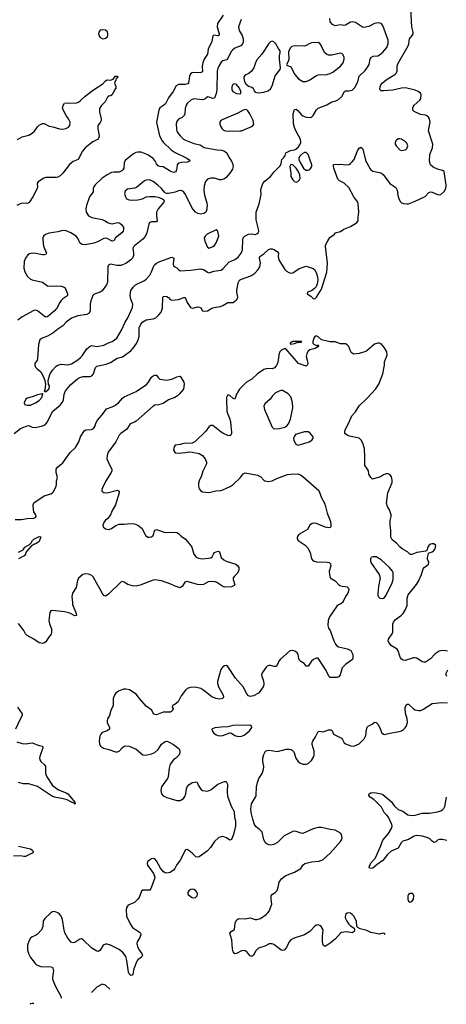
# Model space of a CAD drawing. Header units: inches. Extents: x 2057696 to 2160536, y 827480 to 1016834.
# Tile 4 of 256: x 2075923 to 2080935, y 845274 to 856856. Entities that reach past the tile are written whole.
import ezdxf

# ---------------------------------------------------------------- set-up
doc = ezdxf.new("R2010")
doc.units = ezdxf.units.IN
doc.header["$MEASUREMENT"] = 0
for name, color, linetype in [('C0874', 7, 'Continuous'), ('C0875', 7, 'Continuous'), ('C0884', 7, 'Continuous'), ('C0885', 7, 'Continuous')]:
    doc.layers.add(name, color=color, linetype=linetype)

msp = doc.modelspace()

# ---------------------------------------------------------------- linework, layer by layer
at = {"layer": 'C0874', "color": 5}
for points, elevation in [([(2076542, 850000), (2076544, 849976), (2076588, 849870), (2076590, 849849), (2076570, 849842), (2076510, 849874), (2076450, 849892), (2076310, 849907), (2076290, 849901), (2076278, 849882), (2076266, 849790), (2076273, 849750), (2076296, 849690), (2076298, 849650), (2076291, 849629), (2076260, 849590), (2076230, 849539), (2076214, 849526), (2076190, 849516), (2076150, 849526), (2076090, 849570), (2076012, 849612), (2075992, 849632), (2075971, 849670), (2075910, 849752)], 280), ([(2079714, 850000), (2079696, 849984), (2079670, 849973), (2079650, 849956), (2079563, 849830), (2079547, 849790), (2079543, 849730), (2079550, 849698), (2079569, 849669), (2079614, 849550), (2079634, 849510), (2079650, 849490), (2079670, 849478), (2079774, 849454), (2079814, 849434), (2079836, 849390), (2079837, 849350), (2079831, 849330), (2079750, 849269), (2079713, 849230), (2079688, 849150), (2079674, 849126), (2079650, 849117), (2079570, 849119), (2079550, 849141), (2079522, 849202), (2079430, 849344), (2079410, 849346), (2079376, 849330), (2079350, 849309), (2079311, 849250), (2079290, 849253), (2079264, 849284), (2079226, 849306), (2079210, 849321), (2079202, 849342), (2079193, 849390), (2079182, 849410), (2079163, 849423), (2079130, 849434), (2079095, 849430), (2078982, 849330), (2078967, 849310), (2078950, 849269), (2078934, 849246), (2078914, 849246), (2078870, 849258), (2078850, 849258), (2078830, 849252), (2078819, 849241), (2078770, 849173), (2078764, 849150), (2078766, 849130), (2078785, 849090), (2078792, 849050), (2078790, 849030), (2078782, 849010), (2078746, 848954), (2078727, 848933), (2078670, 848903), (2078630, 848893), (2078610, 848902), (2078590, 848924), (2078549, 849010), (2078459, 849110), (2078370, 849247), (2078350, 849261), (2078330, 849257), (2078310, 849244), (2078287, 849213), (2078247, 849070), (2078247, 849050), (2078260, 849010), (2078312, 848910), (2078316, 848890), (2078311, 848870), (2078275, 848865), (2078229, 848870), (2078182, 848890), (2078086, 848966), (2078050, 848988), (2077990, 849004), (2077930, 849002), (2077892, 848988), (2077870, 848970), (2077818, 848902), (2077784, 848830), (2077750, 848804), (2077718, 848790), (2077715, 848770), (2077724, 848750), (2077718, 848730), (2077710, 848721), (2077690, 848709), (2077610, 848709), (2077530, 848678), (2077510, 848681), (2077495, 848690), (2077475, 848735), (2077410, 848782), (2077330, 848870), (2077290, 848922), (2077212, 848972), (2077170, 848982), (2077141, 848979), (2077084, 848956), (2077050, 848930), (2077037, 848910), (2077022, 848870), (2077020, 848790), (2076994, 848730), (2076978, 848670), (2076955, 848630), (2076949, 848610), (2076952, 848590), (2076977, 848530), (2076977, 848510), (2076951, 848490), (2076893, 848470), (2076876, 848450), (2076866, 848426), (2076857, 848370), (2076859, 848339), (2076871, 848310), (2076907, 848287), (2076970, 848272), (2077050, 848242), (2077070, 848242), (2077090, 848253), (2077130, 848296), (2077150, 848310), (2077170, 848314), (2077210, 848310), (2077290, 848276), (2077370, 848210), (2077404, 848204), (2077470, 848219), (2077510, 848236), (2077548, 848270), (2077590, 848334), (2077630, 848367), (2077650, 848369), (2077670, 848362), (2077730, 848330), (2077797, 848277), (2077806, 848250), (2077806, 848230), (2077796, 848210), (2077756, 848170), (2077729, 848150), (2077690, 848099), (2077678, 848050), (2077667, 847950), (2077659, 847930), (2077589, 847830), (2077582, 847790), (2077590, 847748), (2077610, 847726), (2077650, 847706), (2077770, 847670), (2077810, 847670), (2077846, 847694), (2077863, 847717), (2077874, 847750), (2077883, 847810), (2077890, 847830), (2077910, 847856), (2077950, 847881), (2077991, 847891), (2078007, 847887), (2078021, 847850), (2078050, 847804), (2078070, 847790), (2078130, 847782), (2078170, 847796), (2078250, 847862), (2078270, 847873), (2078330, 847893), (2078350, 847893), (2078363, 847863), (2078359, 847770), (2078364, 847724), (2078406, 847606), (2078443, 847543), (2078448, 847470), (2078459, 847430), (2078458, 847370), (2078435, 847270), (2078410, 847213), (2078390, 847205), (2078353, 847233), (2078310, 847246), (2078290, 847245), (2078264, 847236), (2078213, 847190), (2078163, 847117), (2078130, 847079), (2078030, 847010), (2078010, 847003), (2077994, 847010), (2077951, 847051), (2077910, 847083), (2077890, 847093), (2077870, 847089), (2077810, 846969), (2077766, 846910), (2077746, 846870), (2077728, 846850), (2077690, 846824), (2077650, 846815), (2077630, 846821), (2077613, 846833), (2077577, 846877), (2077530, 846963), (2077510, 846983), (2077490, 846989), (2077470, 846983), (2077446, 846970), (2077424, 846950), (2077421, 846930), (2077424, 846910), (2077493, 846813), (2077509, 846770), (2077507, 846750), (2077464, 846636), (2077450, 846618), (2077444, 846616), (2077370, 846617), (2077355, 846605), (2077326, 846530), (2077312, 846510), (2077270, 846473), (2077199, 846441), (2077182, 846418), (2077175, 846390), (2077177, 846310), (2077222, 846222), (2077250, 846179), (2077330, 846122), (2077341, 846110), (2077347, 846090), (2077330, 846050), (2077303, 846010), (2077299, 845990), (2077307, 845950), (2077330, 845908), (2077359, 845870), (2077364, 845850), (2077353, 845830), (2077310, 845797), (2077300, 845780), (2077264, 845690), (2077253, 845627), (2077245, 845615), (2077230, 845612), (2077210, 845634), (2077203, 845650), (2077183, 845790), (2077170, 845835), (2077139, 845879), (2077090, 845920), (2076990, 845969), (2076950, 845980), (2076930, 845981), (2076903, 845970), (2076870, 845910), (2076850, 845893), (2076830, 845897), (2076770, 845934), (2076670, 846033), (2076650, 846044), (2076630, 846041), (2076570, 846000), (2076550, 845996), (2076530, 846002), (2076488, 846050), (2076454, 846114), (2076445, 846145), (2076426, 846270), (2076411, 846310), (2076390, 846336), (2076370, 846351), (2076350, 846359), (2076330, 846364), (2076310, 846361), (2076290, 846350), (2076217, 846283), (2076198, 846250), (2076193, 846190), (2076179, 846150), (2076130, 846100), (2076110, 846085), (2076070, 846068), (2076050, 846050), (2076035, 846025), (2076016, 845970), (2076014, 845910), (2076030, 845863), (2076050, 845824), (2076107, 845750), (2076120, 845740), (2076170, 845718), (2076290, 845716), (2076310, 845710), (2076320, 845670), (2076308, 845590), (2076310, 845570), (2076339, 845490), (2076408, 845370), (2076410, 845350), (2076410, 845345)], 320), ([(2075898, 848770), (2075952, 848690), (2075953, 848670), (2075930, 848629), (2075875, 848510)], 280), ([(2080000, 846141), (2079990, 846145), (2079923, 846163), (2079896, 846176), (2079882, 846190), (2079878, 846250), (2079850, 846309), (2079830, 846331), (2079810, 846344), (2079790, 846348), (2079770, 846346), (2079751, 846330), (2079747, 846290), (2079765, 846250), (2079790, 846218), (2079810, 846198), (2079852, 846170), (2079856, 846150), (2079851, 846129), (2079830, 846116), (2079770, 846126), (2079730, 846124), (2079703, 846117), (2079690, 846110), (2079635, 846045), (2079570, 845994), (2079510, 845954), (2079490, 845969), (2079481, 846010), (2079479, 846070), (2079488, 846150), (2079465, 846190), (2079450, 846202), (2079430, 846208), (2079410, 846206), (2079390, 846194), (2079331, 846130), (2079268, 846092), (2079147, 846053), (2079109, 846031), (2079090, 846007), (2079058, 845942), (2079030, 845911), (2079014, 845906), (2078990, 845913), (2078910, 845978), (2078890, 845986), (2078855, 845985), (2078803, 845957), (2078730, 845933), (2078716, 845924), (2078696, 845904), (2078670, 845850), (2078650, 845835), (2078630, 845844), (2078591, 845890), (2078570, 845903), (2078550, 845906), (2078530, 845903), (2078470, 845870), (2078450, 845869), (2078432, 845892), (2078423, 845923), (2078414, 846034), (2078392, 846110), (2078409, 846130), (2078446, 846154), (2078453, 846230), (2078470, 846263), (2078490, 846278), (2078510, 846284), (2078570, 846280), (2078630, 846290), (2078690, 846272), (2078710, 846270), (2078750, 846283), (2078819, 846330), (2078840, 846350), (2078854, 846370), (2078887, 846450), (2078876, 846510), (2078877, 846550), (2078891, 846569), (2078926, 846590), (2078947, 846613), (2078960, 846650), (2078970, 846710), (2078997, 846750), (2079021, 846770), (2079050, 846787), (2079150, 846830), (2079224, 846870), (2079249, 846911), (2079271, 846929), (2079350, 846948), (2079442, 846958), (2079490, 846978), (2079571, 847050), (2079690, 847190), (2079704, 847210), (2079710, 847230), (2079703, 847270), (2079690, 847287), (2079630, 847324), (2079570, 847330), (2079470, 847353), (2079430, 847354), (2079370, 847338), (2079250, 847284), (2079230, 847285), (2079170, 847308), (2079150, 847310), (2079130, 847305), (2079030, 847256), (2078950, 847176), (2078910, 847154), (2078870, 847146), (2078850, 847148), (2078830, 847156), (2078810, 847172), (2078791, 847210), (2078770, 847297), (2078741, 847330), (2078702, 847362), (2078683, 847390), (2078660, 847450), (2078643, 847530), (2078640, 847570), (2078648, 847630), (2078694, 847710), (2078700, 847730), (2078706, 847830), (2078717, 847883), (2078733, 847930), (2078770, 847990), (2078786, 848034), (2078791, 848070), (2078780, 848130), (2078780, 848170), (2078790, 848211), (2078810, 848250), (2078830, 848261), (2078850, 848262), (2078950, 848247), (2079055, 848275), (2079090, 848276), (2079112, 848272), (2079124, 848264), (2079142, 848242), (2079166, 848170), (2079194, 848130), (2079214, 848114), (2079250, 848098), (2079290, 848098), (2079310, 848106), (2079350, 848142), (2079377, 848190), (2079383, 848210), (2079383, 848250), (2079357, 848330), (2079358, 848350), (2079365, 848370), (2079399, 848421), (2079430, 848484), (2079450, 848488), (2079490, 848479), (2079550, 848502), (2079581, 848501), (2079592, 848492), (2079611, 848450), (2079705, 848405), (2079717, 848390), (2079736, 848350), (2079750, 848338), (2079814, 848314), (2079850, 848312), (2079910, 848337), (2079970, 848396), (2079990, 848435), (2079998, 848510), (2080000, 848516)], 320), ([(2075890, 848362), (2075950, 848340), (2075990, 848338), (2076070, 848348), (2076150, 848319), (2076191, 848310), (2076194, 848290), (2076159, 848190), (2076156, 848170), (2076160, 848150), (2076171, 848131), (2076213, 848090), (2076225, 848070), (2076227, 847990), (2076240, 847950), (2076308, 847848), (2076378, 847798), (2076470, 847763), (2076489, 847750), (2076570, 847651), (2076576, 847630), (2076570, 847627), (2076560, 847639), (2076530, 847650), (2076480, 847680), (2076416, 847696), (2076350, 847707), (2076310, 847720), (2076130, 847836), (2076030, 847868), (2075966, 847866), (2075910, 847881)], 280), ([(2075910, 847133), (2076050, 847102), (2076067, 847090), (2076084, 847070), (2076071, 847050), (2075990, 847013), (2075970, 847012), (2075930, 847020), (2075850, 847018)], 280), ([(2076890, 845509), (2076830, 845476), (2076765, 845411)], 340), ([(2076980, 845451), (2076930, 845497), (2076890, 845509)], 340), ([(2076089, 845282), (2076070, 845285), (2076050, 845278), (2076047, 845274)], 320)]:
    msp.add_lwpolyline(points, dxfattribs=dict(at, elevation=elevation))
at = {"layer": 'C0874', "color": 5, "elevation": 340}
for points in [[(2078630, 848556), (2078430, 848552), (2078370, 848538), (2078290, 848534), (2078216, 848524), (2078182, 848510), (2078185, 848490), (2078205, 848465), (2078230, 848443), (2078250, 848435), (2078270, 848431), (2078310, 848437), (2078390, 848467), (2078410, 848463), (2078450, 848434), (2078490, 848424), (2078530, 848427), (2078561, 848439), (2078623, 848490), (2078649, 848530), (2078648, 848550)], [(2077950, 846629), (2077930, 846623), (2077910, 846609), (2077899, 846590), (2077897, 846570), (2077930, 846541), (2077950, 846531), (2077970, 846528), (2077990, 846531), (2078009, 846550), (2078012, 846570), (2078006, 846590), (2077990, 846613), (2077970, 846626)]]:
    msp.add_lwpolyline(points, close=True, dxfattribs=at)
at = {"layer": 'C0875', "color": 5}
for points, elevation in [([(2078312, 856908), (2078248, 856810), (2078243, 856770), (2078268, 856690), (2078267, 856673), (2078250, 856666), (2078207, 856673), (2078190, 856664), (2078181, 856599), (2078138, 856510), (2078130, 856450), (2078092, 856390), (2078075, 856350), (2078068, 856310), (2078070, 856245), (2078063, 856237), (2078049, 856231), (2077970, 856235), (2077948, 856232), (2077930, 856217), (2077916, 856190), (2077906, 856114), (2077897, 856103), (2077867, 856093), (2077790, 856092), (2077763, 856077), (2077726, 856010), (2077670, 855936), (2077634, 855866), (2077618, 855850), (2077570, 855818), (2077556, 855790), (2077531, 855650), (2077532, 855630), (2077567, 855490), (2077598, 855430), (2077613, 855410), (2077703, 855323), (2077750, 855293), (2077878, 855230), (2077909, 855210), (2077922, 855190), (2077890, 855179), (2077825, 855175), (2077790, 855167), (2077773, 855150), (2077770, 855110), (2077761, 855079), (2077753, 855067), (2077730, 855058), (2077690, 855073), (2077610, 855126), (2077570, 855130), (2077550, 855138), (2077530, 855160), (2077510, 855198), (2077490, 855224), (2077430, 855266), (2077350, 855297), (2077310, 855298), (2077287, 855293), (2077261, 855279), (2077204, 855236), (2077162, 855198), (2077149, 855170), (2077147, 855110), (2077136, 855090), (2077123, 855077), (2077090, 855062), (2077030, 855064), (2077001, 855059), (2076950, 855032), (2076890, 854991), (2076808, 854912), (2076793, 854890), (2076787, 854870), (2076786, 854830), (2076742, 854770), (2076709, 854669), (2076701, 854630), (2076704, 854590), (2076732, 854550), (2076770, 854528), (2076890, 854505), (2076928, 854490), (2076956, 854470), (2076990, 854457), (2077010, 854456), (2077070, 854469), (2077090, 854467), (2077101, 854461), (2077124, 854444), (2077143, 854410), (2077144, 854390), (2077138, 854370), (2077124, 854350), (2077050, 854290), (2077027, 854253), (2077010, 854250), (2076950, 854282), (2076930, 854285), (2076910, 854280), (2076836, 854244), (2076793, 854227), (2076690, 854206), (2076652, 854212), (2076631, 854230), (2076610, 854277), (2076587, 854310), (2076523, 854350), (2076470, 854373), (2076430, 854377), (2076370, 854361), (2076270, 854344), (2076225, 854330), (2076202, 854310), (2076194, 854290), (2076193, 854267), (2076201, 854190), (2076236, 854110), (2076230, 854095), (2076214, 854090), (2076190, 854090), (2076113, 854107), (2076070, 854110), (2076038, 854102), (2076018, 854090), (2075990, 854050), (2075977, 854010), (2075972, 853932), (2075982, 853890), (2076016, 853836), (2076050, 853805), (2076070, 853794), (2076189, 853769), (2076250, 853725), (2076281, 853721), (2076350, 853724), (2076410, 853721), (2076435, 853715), (2076450, 853704), (2076460, 853690), (2076484, 853630), (2076483, 853610), (2076477, 853603), (2076430, 853573), (2076410, 853553), (2076393, 853530), (2076359, 853461), (2076330, 853430), (2076250, 853359), (2076230, 853358), (2076210, 853367), (2076132, 853432), (2076110, 853438), (2076090, 853435), (2075950, 853362), (2075900, 853320)], 320), ([(2078524, 856856), (2078494, 856770), (2078502, 856730), (2078535, 856670), (2078550, 856631), (2078549, 856590), (2078540, 856570), (2078522, 856550), (2078450, 856519), (2078422, 856498), (2078410, 856485), (2078370, 856402), (2078356, 856384), (2078310, 856370), (2078290, 856357), (2078262, 856310), (2078250, 856284), (2078242, 856250), (2078240, 856030), (2078231, 855989), (2078210, 855933), (2078190, 855928), (2078150, 855945), (2078130, 855947), (2078099, 855921), (2078070, 855911), (2077970, 855923), (2077935, 855910), (2077890, 855870), (2077878, 855850), (2077866, 855810), (2077864, 855750), (2077856, 855730), (2077830, 855705), (2077790, 855685), (2077770, 855657), (2077763, 855630), (2077764, 855570), (2077769, 855550), (2077778, 855530), (2077809, 855489), (2077848, 855450), (2077870, 855438), (2077970, 855400), (2078045, 855385), (2078090, 855354), (2078108, 855348), (2078244, 855324), (2078299, 855319), (2078330, 855310), (2078356, 855290), (2078378, 855238), (2078412, 855190), (2078424, 855164), (2078430, 855130), (2078423, 855097), (2078391, 855049), (2078350, 855001), (2078330, 854985), (2078290, 854970), (2078270, 854971), (2078210, 854991), (2078170, 854993), (2078130, 854978), (2078106, 854954), (2078090, 854902), (2078085, 854850), (2078093, 854793), (2078122, 854702), (2078126, 854670), (2078119, 854610), (2078108, 854590), (2078086, 854574), (2078050, 854568), (2078014, 854574), (2077990, 854590), (2077950, 854638), (2077870, 854798), (2077850, 854826), (2077830, 854842), (2077810, 854846), (2077790, 854843), (2077750, 854827), (2077670, 854813), (2077650, 854812), (2077636, 854816), (2077625, 854825), (2077589, 854870), (2077547, 854910), (2077490, 854951), (2077450, 854970), (2077410, 854968), (2077390, 854961), (2077297, 854883), (2077270, 854872), (2077190, 854861), (2077163, 854837), (2077156, 854810), (2077164, 854770), (2077179, 854750), (2077210, 854735), (2077252, 854732), (2077310, 854737), (2077364, 854750), (2077410, 854772), (2077450, 854777), (2077515, 854775), (2077550, 854769), (2077593, 854753), (2077617, 854737), (2077621, 854730), (2077615, 854710), (2077549, 854630), (2077530, 854590), (2077529, 854550), (2077538, 854490), (2077530, 854478), (2077524, 854476), (2077470, 854477), (2077448, 854470), (2077438, 854450), (2077415, 854350), (2077396, 854304), (2077370, 854275), (2077270, 854197), (2077258, 854182), (2077253, 854167), (2077260, 854110), (2077258, 854082), (2077247, 854050), (2077230, 854030), (2077170, 853987), (2077110, 853966), (2077064, 853964), (2076990, 853980), (2076967, 853970), (2076957, 853950), (2076953, 853770), (2076943, 853737), (2076890, 853665), (2076869, 853651), (2076808, 853632), (2076795, 853625), (2076782, 853610), (2076759, 853550), (2076752, 853510), (2076750, 853430), (2076737, 853403), (2076710, 853388), (2076606, 853374), (2076530, 853344), (2076470, 853298), (2076430, 853256), (2076370, 853216), (2076312, 853168), (2076250, 853134), (2076186, 853110), (2076161, 853090), (2076144, 853036), (2076132, 852868), (2076127, 852850), (2076100, 852810), (2076099, 852790), (2076109, 852770), (2076127, 852750), (2076172, 852712), (2076196, 852670), (2076218, 852610), (2076225, 852570), (2076217, 852503), (2076212, 852490), (2076221, 852481), (2076230, 852481), (2076264, 852510), (2076270, 852521), (2076271, 852550), (2076262, 852570), (2076259, 852610), (2076278, 852682), (2076308, 852732), (2076350, 852779), (2076370, 852792), (2076410, 852803), (2076490, 852795), (2076530, 852806), (2076606, 852854), (2076639, 852881), (2076658, 852902), (2076710, 852983), (2076750, 853014), (2076770, 853022), (2076830, 853013), (2076910, 853027), (2076965, 853055), (2077010, 853070), (2077064, 853110), (2077117, 853203), (2077162, 853298), (2077194, 853350), (2077248, 853470), (2077253, 853510), (2077229, 853570), (2077221, 853610), (2077230, 853671), (2077256, 853710), (2077283, 853737), (2077390, 853788), (2077410, 853804), (2077450, 853850), (2077471, 853890), (2077493, 853950), (2077508, 853972), (2077529, 853991), (2077570, 854013), (2077710, 854062), (2077732, 854050), (2077725, 853985), (2077730, 853955), (2077770, 853936), (2077792, 853912), (2077810, 853900), (2077930, 853909), (2078050, 853925), (2078090, 853915), (2078130, 853884), (2078150, 853877), (2078204, 853896), (2078290, 853910), (2078313, 853927), (2078378, 854002), (2078450, 854036), (2078490, 854064), (2078524, 854110), (2078542, 854150), (2078544, 854270), (2078550, 854290), (2078559, 854301), (2078570, 854313), (2078610, 854332), (2078650, 854336), (2078690, 854330), (2078710, 854336), (2078727, 854353), (2078732, 854370), (2078729, 854390), (2078702, 854502), (2078700, 854590), (2078737, 854690), (2078760, 854800), (2078755, 854850), (2078758, 854870), (2078781, 854930), (2078804, 854956), (2078870, 855010), (2078914, 855066), (2078982, 855138), (2078995, 855165), (2079002, 855210), (2079025, 855235), (2079040, 855260), (2079050, 855291), (2079104, 855316), (2079150, 855326), (2079166, 855334), (2079199, 855361), (2079218, 855390), (2079224, 855410), (2079223, 855450), (2079168, 855550), (2079150, 855589), (2079139, 855630), (2079136, 855750), (2079150, 855799), (2079170, 855805), (2079190, 855788), (2079230, 855739), (2079250, 855724), (2079290, 855709), (2079334, 855706), (2079350, 855710), (2079372, 855728), (2079410, 855794), (2079430, 855813), (2079530, 855855), (2079590, 855889), (2079638, 855902), (2079670, 855918), (2079709, 855952), (2079737, 856010), (2079750, 856018), (2079790, 856018), (2079830, 856028), (2079861, 856059), (2079894, 856126), (2079913, 856190), (2079983, 856257), (2080000, 856284)], 340), ([(2080000, 856771), (2079970, 856763), (2079950, 856767), (2079870, 856824), (2079830, 856832), (2079810, 856826), (2079750, 856792), (2079730, 856788), (2079690, 856794), (2079630, 856782), (2079599, 856799), (2079572, 856832), (2079565, 856870)], 340), ([(2075895, 855445), (2075950, 855478), (2076030, 855498), (2076070, 855519), (2076097, 855543), (2076130, 855594), (2076150, 855614), (2076190, 855635), (2076210, 855635), (2076270, 855602), (2076314, 855594), (2076392, 855572), (2076430, 855567), (2076466, 855574), (2076495, 855590), (2076512, 855610), (2076515, 855650), (2076497, 855690), (2076470, 855730), (2076425, 855810), (2076435, 855845), (2076450, 855872), (2076470, 855879), (2076495, 855875), (2076590, 855879), (2076613, 855887), (2076636, 855904), (2076690, 855957), (2076790, 856030), (2076899, 856101), (2076930, 856138), (2076950, 856150), (2076994, 856146), (2077009, 856151), (2077022, 856158), (2077050, 856191), (2077071, 856191), (2077071, 856170), (2077058, 856162), (2077051, 856150), (2077038, 856110), (2077052, 856070), (2077052, 856050), (2077034, 856026), (2077031, 856011), (2077021, 855999), (2077011, 855970), (2076990, 855959), (2076964, 855956), (2076962, 855950), (2076954, 855946), (2076926, 855890), (2076879, 855841), (2076862, 855810), (2076861, 855770), (2076881, 855690), (2076881, 855670), (2076870, 855648), (2076841, 855610), (2076841, 855570), (2076857, 855490), (2076853, 855470), (2076843, 855450), (2076783, 855417), (2076690, 855347), (2076659, 855310), (2076610, 855212), (2076550, 855186), (2076506, 855154), (2076431, 855049), (2076400, 855020), (2076370, 855005), (2076350, 855001), (2076230, 855000), (2076208, 854992), (2076140, 854950), (2076128, 854930), (2076130, 854890), (2076127, 854870), (2076079, 854770), (2076035, 854705), (2076010, 854695), (2075957, 854697), (2075929, 854691), (2075889, 854670)], 280), ([(2075859, 851990), (2075933, 852047), (2076010, 852079), (2076030, 852082), (2076070, 852064), (2076110, 852059), (2076190, 852077), (2076221, 852090), (2076250, 852124), (2076295, 852225), (2076311, 852249), (2076397, 852323), (2076424, 852356), (2076437, 852383), (2076445, 852450), (2076460, 852490), (2076519, 852561), (2076606, 852634), (2076630, 852647), (2076670, 852657), (2076750, 852658), (2076770, 852667), (2076789, 852691), (2076814, 852766), (2076830, 852779), (2076937, 852803), (2076990, 852825), (2077067, 852873), (2077130, 852889), (2077230, 852962), (2077255, 852990), (2077294, 853046), (2077316, 853090), (2077325, 853130), (2077328, 853232), (2077345, 853275), (2077370, 853303), (2077410, 853325), (2077490, 853336), (2077521, 853350), (2077558, 853382), (2077585, 853415), (2077599, 853461), (2077606, 853590), (2077610, 853599), (2077630, 853605), (2077650, 853598), (2077670, 853587), (2077690, 853564), (2077710, 853558), (2077790, 853566), (2077850, 853588), (2077868, 853588), (2077892, 853530), (2077930, 853472), (2077950, 853464), (2077974, 853466), (2078010, 853478), (2078034, 853474), (2078050, 853466), (2078071, 853431), (2078087, 853427), (2078130, 853431), (2078179, 853461), (2078209, 853471), (2078280, 853480), (2078310, 853492), (2078370, 853529), (2078430, 853530), (2078470, 853559), (2078478, 853570), (2078484, 853590), (2078472, 853650), (2078472, 853670), (2078490, 853762), (2078507, 853790), (2078530, 853803), (2078638, 853842), (2078685, 853875), (2078723, 853917), (2078746, 853950), (2078752, 853990), (2078740, 854050), (2078746, 854070), (2078790, 854102), (2078846, 854154), (2078870, 854162), (2078890, 854160), (2078916, 854150), (2078948, 854130), (2078965, 854110), (2078960, 854070), (2078968, 854030), (2079039, 853919), (2079059, 853899), (2079083, 853883), (2079110, 853875), (2079130, 853879), (2079207, 853930), (2079290, 853955), (2079370, 853930), (2079390, 853913), (2079410, 853870), (2079420, 853830), (2079425, 853790), (2079419, 853750), (2079405, 853715), (2079388, 853692), (2079350, 853665), (2079305, 853650), (2079301, 853630), (2079343, 853603), (2079370, 853575), (2079390, 853571), (2079410, 853591), (2079470, 853687), (2079530, 853886), (2079539, 853990), (2079515, 854190), (2079520, 854210), (2079544, 854256), (2079568, 854292), (2079617, 854330), (2079632, 854348), (2079690, 854366), (2079730, 854390), (2079810, 854423), (2079870, 854458), (2079885, 854470), (2079898, 854490), (2079899, 854530), (2079909, 854590), (2079901, 854690), (2079895, 854710), (2079850, 854770), (2079790, 854883), (2079733, 854933), (2079681, 854961), (2079661, 854981), (2079614, 855110), (2079608, 855132), (2079610, 855153), (2079630, 855157), (2079670, 855152), (2079690, 855155), (2079750, 855147), (2079790, 855154), (2079810, 855165), (2079830, 855182), (2079851, 855210), (2079890, 855313), (2079910, 855344), (2079930, 855355), (2079950, 855341), (2079953, 855333), (2079990, 855187), (2080000, 855170)], 320), ([(2080000, 852960), (2079990, 852952), (2079911, 852929), (2079850, 852923), (2079830, 852932), (2079815, 852950), (2079791, 853011), (2079770, 853033), (2079750, 853042), (2079690, 853043), (2079630, 853068), (2079570, 853068), (2079484, 853084), (2079469, 853089), (2079430, 853124), (2079405, 853135), (2079390, 853128), (2079383, 853117), (2079366, 853070), (2079365, 853050), (2079377, 853037), (2079410, 853022), (2079418, 853022), (2079430, 853032), (2079432, 853010), (2079394, 852986), (2079330, 852973), (2079308, 852952), (2079295, 852925), (2079287, 852893), (2079302, 852850), (2079308, 852810), (2079304, 852796), (2079290, 852781), (2079197, 852810), (2079050, 852985), (2079030, 852985), (2078999, 852970), (2078977, 852943), (2078966, 852910), (2078960, 852850), (2078950, 852810), (2078937, 852783), (2078918, 852762), (2078890, 852750), (2078830, 852751), (2078790, 852739), (2078718, 852690), (2078650, 852626), (2078589, 852591), (2078504, 852510), (2078471, 852449), (2078450, 852392), (2078430, 852400), (2078390, 852437), (2078370, 852441), (2078365, 852435), (2078354, 852410), (2078352, 852388), (2078358, 852250), (2078363, 852223), (2078388, 852170), (2078400, 852130), (2078402, 852070), (2078413, 852007), (2078413, 851987), (2078403, 851970), (2078390, 851962), (2078370, 851965), (2078310, 851991), (2078290, 852002), (2078190, 852082), (2078170, 852084), (2078150, 852069), (2078110, 852015), (2077981, 851890), (2077950, 851876), (2077850, 851871), (2077810, 851860), (2077751, 851850), (2077736, 851830), (2077731, 851791), (2077750, 851761), (2077790, 851755), (2077870, 851763), (2077910, 851772), (2077950, 851769), (2078030, 851752), (2078070, 851730), (2078103, 851690), (2078119, 851650), (2078116, 851630), (2078074, 851546), (2078057, 851490), (2078030, 851430), (2078025, 851405), (2078024, 851370), (2078030, 851339), (2078050, 851313), (2078070, 851303), (2078150, 851296), (2078227, 851313), (2078284, 851316), (2078310, 851325), (2078395, 851365), (2078432, 851388), (2078513, 851467), (2078550, 851514), (2078570, 851524), (2078717, 851497), (2078757, 851477), (2078790, 851439), (2078804, 851430), (2078845, 851425), (2078890, 851432), (2078943, 851457), (2079070, 851504), (2079110, 851510), (2079192, 851512), (2079221, 851501), (2079250, 851482), (2079436, 851316), (2079468, 851230), (2079502, 851170), (2079516, 851130), (2079534, 851050), (2079574, 850954), (2079580, 850910), (2079578, 850890), (2079570, 850882), (2079550, 850879), (2079510, 850888), (2079410, 850928), (2079390, 850933), (2079358, 850930), (2079332, 850908), (2079303, 850857), (2079221, 850810), (2079196, 850790), (2079184, 850770), (2079183, 850750), (2079196, 850730), (2079276, 850676), (2079306, 850646), (2079334, 850590), (2079352, 850512), (2079369, 850489), (2079410, 850478), (2079535, 850475), (2079558, 850470), (2079575, 850455), (2079578, 850430), (2079559, 850370), (2079561, 850330), (2079572, 850290), (2079630, 850256), (2079682, 850202), (2079710, 850193), (2079770, 850185), (2079787, 850170), (2079788, 850150), (2079779, 850110), (2079750, 850069), (2079725, 850010), (2079714, 850000)], 320), ([(2075870, 850975), (2075945, 850975), (2076010, 850988), (2076087, 850993), (2076110, 851001), (2076118, 851010), (2076111, 851030), (2076090, 851065), (2076084, 851090), (2076081, 851150), (2076088, 851172), (2076210, 851256), (2076290, 851279), (2076309, 851290), (2076319, 851301), (2076351, 851370), (2076356, 851390), (2076354, 851430), (2076367, 851470), (2076351, 851530), (2076353, 851570), (2076368, 851592), (2076430, 851642), (2076475, 851710), (2076517, 851763), (2076577, 851823), (2076616, 851890), (2076638, 851950), (2076680, 852020), (2076698, 852030), (2076766, 852034), (2076790, 852047), (2076806, 852070), (2076822, 852118), (2076836, 852144), (2076890, 852206), (2076943, 852277), (2077010, 852302), (2077042, 852318), (2077083, 852350), (2077130, 852405), (2077150, 852421), (2077290, 852483), (2077414, 852566), (2077436, 852590), (2077471, 852650), (2077490, 852667), (2077510, 852676), (2077530, 852673), (2077547, 852650), (2077570, 852629), (2077650, 852615), (2077711, 852629), (2077755, 852645), (2077770, 852656), (2077804, 852664), (2077810, 852662), (2077850, 852591), (2077856, 852570), (2077848, 852510), (2077797, 852450), (2077777, 852430), (2077746, 852410), (2077670, 852384), (2077610, 852340), (2077554, 852326), (2077510, 852320), (2077490, 852311), (2077290, 852135), (2077270, 852120), (2077220, 852100), (2077182, 852038), (2077110, 851990), (2077093, 851970), (2077051, 851890), (2076964, 851770), (2076949, 851729), (2076947, 851690), (2076982, 851610), (2077004, 851570), (2077004, 851550), (2076997, 851530), (2076930, 851422), (2076896, 851350), (2076889, 851330), (2076888, 851310), (2076910, 851293), (2076950, 851290), (2077070, 851321), (2077090, 851311), (2077092, 851292), (2077048, 851150), (2077006, 851074), (2076988, 851030), (2076957, 850990), (2076930, 850970), (2076915, 850950), (2076901, 850910), (2076904, 850890), (2076930, 850865), (2076970, 850860), (2077001, 850870), (2077053, 850907), (2077090, 850923), (2077150, 850922), (2077228, 850928), (2077270, 850926), (2077310, 850909), (2077363, 850870), (2077399, 850790), (2077430, 850770), (2077448, 850768), (2077470, 850773), (2077491, 850789), (2077510, 850850), (2077530, 850859), (2077630, 850823), (2077730, 850826), (2077770, 850822), (2077790, 850810), (2077820, 850780), (2077870, 850745), (2077910, 850700), (2077946, 850650), (2077969, 850570), (2077995, 850535), (2078023, 850523), (2078070, 850515), (2078170, 850525), (2078184, 850536), (2078198, 850570), (2078211, 850589), (2078250, 850604), (2078262, 850602), (2078270, 850598), (2078291, 850531), (2078322, 850502), (2078350, 850486), (2078461, 850450), (2078487, 850430), (2078496, 850410), (2078499, 850390), (2078494, 850370), (2078478, 850342), (2078445, 850310), (2078431, 850289), (2078431, 850270), (2078451, 850209), (2078441, 850199), (2078410, 850186), (2078330, 850179), (2078310, 850187), (2078237, 850237), (2078210, 850246), (2078137, 850243), (2078081, 850210), (2078050, 850207), (2078010, 850211), (2077890, 850248), (2077870, 850244), (2077862, 850238), (2077830, 850189), (2077810, 850174), (2077750, 850192), (2077697, 850217), (2077590, 850254), (2077510, 850265), (2077490, 850264), (2077337, 850203), (2077290, 850193), (2077250, 850197), (2077193, 850213), (2077150, 850241), (2077130, 850248), (2077110, 850241), (2076970, 850101), (2076950, 850085), (2076930, 850076), (2076910, 850082), (2076898, 850098), (2076784, 850304), (2076770, 850317), (2076732, 850332), (2076690, 850339), (2076665, 850330), (2076614, 850286), (2076601, 850259), (2076585, 850175), (2076544, 850110), (2076537, 850070), (2076542, 850000)], 280), ([(2080000, 851581), (2079976, 851610), (2079979, 851710), (2079972, 851810), (2079953, 851873), (2079936, 851910), (2079910, 851932), (2079798, 851958), (2079769, 851969), (2079743, 851990), (2079741, 852010), (2079747, 852030), (2079790, 852113), (2079826, 852194), (2079870, 852242), (2079910, 852313), (2080000, 852398)], 320), ([(2075909, 850591), (2075962, 850618), (2075985, 850650), (2076039, 850681), (2076059, 850701), (2076074, 850730), (2076090, 850746), (2076150, 850778), (2076173, 850773), (2076150, 850718), (2076112, 850690), (2076095, 850685), (2076059, 850661), (2076001, 850599), (2075993, 850587), (2075990, 850569), (2075975, 850550), (2075910, 850515)], 260)]:
    msp.add_lwpolyline(points, dxfattribs=dict(at, elevation=elevation))
for points, elevation in [([(2076890, 856738), (2076867, 856733), (2076851, 856710), (2076848, 856690), (2076863, 856650), (2076890, 856633), (2076910, 856630), (2076930, 856637), (2076950, 856650), (2076960, 856670), (2076960, 856690), (2076953, 856713), (2076930, 856734)], 320), ([(2078890, 856604), (2078870, 856596), (2078850, 856575), (2078769, 856451), (2078710, 856382), (2078694, 856350), (2078674, 856290), (2078648, 856250), (2078616, 856224), (2078570, 856203), (2078558, 856182), (2078557, 856163), (2078564, 856130), (2078580, 856100), (2078610, 856074), (2078650, 856061), (2078666, 856050), (2078678, 856018), (2078690, 856002), (2078730, 855996), (2078790, 856005), (2078841, 856019), (2078874, 856047), (2078893, 856090), (2078926, 856194), (2078984, 856270), (2078988, 856288), (2078975, 856390), (2078975, 856430), (2078984, 856470), (2078982, 856490), (2078967, 856507), (2078934, 856570), (2078910, 856595)], 360), ([(2079430, 856587), (2079350, 856583), (2079330, 856577), (2079290, 856551), (2079270, 856546), (2079170, 856550), (2079134, 856546), (2079120, 856540), (2079099, 856521), (2079082, 856478), (2079085, 856390), (2079077, 856363), (2079056, 856330), (2079062, 856322), (2079110, 856302), (2079154, 856210), (2079199, 856159), (2079250, 856130), (2079290, 856129), (2079333, 856147), (2079410, 856199), (2079430, 856208), (2079530, 856210), (2079570, 856223), (2079600, 856240), (2079690, 856310), (2079723, 856350), (2079734, 856390), (2079734, 856410), (2079722, 856442), (2079710, 856455), (2079690, 856461), (2079590, 856438), (2079550, 856439), (2079530, 856446), (2079504, 856470), (2079461, 856561), (2079450, 856575)], 360), ([(2078450, 856103), (2078430, 856098), (2078417, 856070), (2078414, 856050), (2078415, 856030), (2078426, 856010), (2078468, 855988), (2078510, 855982), (2078519, 855990), (2078522, 856010), (2078507, 856050), (2078470, 856093)], 360), ([(2078578, 855798), (2078550, 855793), (2078485, 855755), (2078301, 855679), (2078286, 855670), (2078274, 855650), (2078274, 855630), (2078283, 855603), (2078302, 855570), (2078317, 855557), (2078342, 855550), (2078390, 855546), (2078510, 855547), (2078530, 855550), (2078656, 855604), (2078667, 855613), (2078672, 855628), (2078667, 855670), (2078627, 855750), (2078602, 855782), (2078590, 855794)], 360), ([(2079290, 855295), (2079270, 855293), (2079243, 855277), (2079214, 855250), (2079202, 855230), (2079202, 855210), (2079216, 855176), (2079256, 855110), (2079286, 855086), (2079310, 855084), (2079330, 855095), (2079343, 855110), (2079355, 855130), (2079356, 855150), (2079310, 855270)], 340), ([(2079110, 855153), (2079097, 855130), (2079108, 855050), (2079108, 855010), (2079130, 854971), (2079150, 854951), (2079170, 854945), (2079190, 854951), (2079210, 854971), (2079217, 854990), (2079213, 855030), (2079194, 855074), (2079171, 855111), (2079130, 855149)], 340), ([(2078230, 854385), (2078127, 854333), (2078100, 854310), (2078090, 854290), (2078098, 854250), (2078130, 854180), (2078150, 854170), (2078190, 854186), (2078210, 854201), (2078232, 854230), (2078263, 854310), (2078250, 854369)], 360), ([(2079131, 853071), (2079099, 853050), (2079102, 853042), (2079110, 853039), (2079150, 853047), (2079183, 853057), (2079230, 853062), (2079238, 853070)], 320), ([(2076190, 852458), (2076186, 852454), (2076130, 852442), (2076070, 852418), (2076010, 852402), (2075994, 852390), (2075975, 852350), (2075978, 852330), (2076010, 852321), (2076050, 852323), (2076110, 852348), (2076150, 852376), (2076181, 852410), (2076195, 852455)], 340), ([(2078990, 852493), (2078970, 852487), (2078930, 852466), (2078892, 852430), (2078867, 852393), (2078803, 852337), (2078791, 852310), (2078799, 852270), (2078890, 852061), (2078906, 852046), (2078922, 852042), (2078970, 852045), (2079036, 852064), (2079061, 852079), (2079080, 852100), (2079103, 852157), (2079131, 852290), (2079133, 852310), (2079125, 852370), (2079110, 852421), (2079076, 852456), (2079010, 852493)], 340), ([(2079270, 852007), (2079202, 851990), (2079165, 851975), (2079154, 851966), (2079141, 851930), (2079143, 851910), (2079165, 851865), (2079191, 851851), (2079250, 851866), (2079322, 851890), (2079355, 851910), (2079369, 851930), (2079369, 851950), (2079330, 851996), (2079310, 852006)], 340)]:
    msp.add_lwpolyline(points, close=True, dxfattribs=dict(at, elevation=elevation))
at = {"layer": 'C0884', "color": 5}
for points, elevation in [([(2080950, 849426), (2080930, 849433), (2080890, 849437), (2080850, 849428), (2080804, 849396), (2080750, 849336), (2080690, 849298), (2080670, 849297), (2080650, 849304), (2080590, 849344), (2080570, 849350), (2080550, 849350), (2080450, 849318), (2080430, 849321), (2080410, 849334), (2080397, 849350), (2080387, 849370), (2080370, 849430), (2080356, 849450), (2080290, 849490), (2080258, 849530), (2080252, 849550), (2080257, 849570), (2080299, 849630), (2080305, 849650), (2080308, 849750), (2080313, 849770), (2080339, 849801), (2080408, 849850), (2080427, 849870), (2080451, 849909), (2080475, 849965), (2080475, 850000)], 320), ([(2080941, 849130), (2080934, 849150), (2080934, 849170), (2080954, 849210)], 320), ([(2080000, 848516), (2080005, 848535), (2080015, 848545), (2080065, 848570), (2080090, 848591), (2080110, 848588), (2080130, 848568), (2080157, 848517), (2080173, 848470), (2080196, 848450), (2080210, 848448), (2080270, 848463), (2080363, 848477), (2080410, 848492), (2080433, 848507), (2080453, 848527), (2080467, 848550), (2080478, 848590), (2080477, 848630), (2080457, 848697), (2080451, 848749), (2080453, 848770), (2080470, 848803), (2080490, 848804), (2080548, 848750), (2080570, 848737), (2080610, 848729), (2080630, 848731), (2080658, 848742), (2080770, 848812), (2080884, 848824), (2080950, 848819)], 320), ([(2080942, 847202), (2080890, 847213), (2080850, 847213), (2080830, 847205), (2080810, 847186), (2080790, 847178), (2080770, 847191), (2080740, 847220), (2080710, 847237), (2080650, 847252), (2080590, 847258), (2080559, 847250), (2080490, 847212), (2080426, 847194), (2080406, 847174), (2080368, 847112), (2080286, 847074), (2080245, 847035), (2080190, 846967), (2080121, 846919), (2080070, 846877), (2080048, 846870), (2080034, 846874), (2080027, 846887), (2080044, 846930), (2080102, 846998), (2080162, 847130), (2080190, 847206), (2080257, 847283), (2080294, 847350), (2080298, 847370), (2080295, 847390), (2080254, 847474), (2080237, 847498), (2080204, 847530), (2080172, 847592), (2080083, 847683), (2080041, 847710), (2080025, 847730), (2080029, 847750), (2080050, 847763), (2080070, 847767), (2080110, 847761), (2080170, 847749), (2080190, 847740), (2080290, 847657), (2080324, 847610), (2080370, 847565), (2080425, 847545), (2080484, 847504), (2080530, 847494), (2080570, 847500), (2080650, 847523), (2080737, 847523), (2080830, 847537), (2080870, 847549), (2080890, 847561), (2080904, 847576), (2080918, 847602), (2080936, 847710)], 280), ([(2080217, 846095), (2080210, 846108), (2080190, 846109), (2080150, 846098), (2080110, 846105), (2080050, 846120), (2080000, 846141)], 320)]:
    msp.add_lwpolyline(points, dxfattribs=dict(at, elevation=elevation))
at = {"layer": 'C0884', "color": 5, "elevation": 320}
msp.add_lwpolyline([(2080510, 846579), (2080490, 846565), (2080482, 846550), (2080481, 846510), (2080490, 846487), (2080510, 846477), (2080530, 846484), (2080549, 846511), (2080554, 846550), (2080545, 846570), (2080536, 846576)], close=True, dxfattribs=at)
at = {"layer": 'C0885', "color": 5}
for points, elevation in [([(2080000, 855170), (2080040, 855100), (2080050, 855088), (2080073, 855073), (2080150, 855058), (2080173, 855050), (2080193, 855033), (2080272, 854930), (2080340, 854880), (2080358, 854850), (2080365, 854790), (2080376, 854750), (2080395, 854715), (2080410, 854702), (2080433, 854693), (2080470, 854688), (2080490, 854690), (2080570, 854720), (2080686, 854774), (2080730, 854822), (2080750, 854832), (2080770, 854827), (2080830, 854798), (2080850, 854795), (2080870, 854801), (2080910, 854834), (2080929, 854870), (2080934, 854910), (2080908, 855068), (2080890, 855083), (2080830, 855097), (2080780, 855120), (2080750, 855150), (2080736, 855190), (2080740, 855270), (2080771, 855350), (2080776, 855390), (2080727, 855550), (2080728, 855570), (2080746, 855650), (2080738, 855690), (2080724, 855710), (2080705, 855725), (2080690, 855732), (2080630, 855742), (2080556, 855776), (2080543, 855790), (2080540, 855810), (2080546, 855830), (2080559, 855850), (2080624, 855910), (2080637, 855930), (2080640, 855970), (2080630, 855990), (2080605, 856010), (2080568, 856028), (2080455, 856055), (2080410, 856051), (2080308, 856028), (2080197, 856017), (2080170, 856019), (2080153, 856033), (2080157, 856070), (2080166, 856090), (2080183, 856110), (2080230, 856148), (2080330, 856210), (2080350, 856230), (2080357, 856250), (2080358, 856310), (2080365, 856335), (2080486, 856550), (2080493, 856570), (2080501, 856630), (2080535, 856670), (2080545, 856690), (2080545, 856710), (2080528, 856770), (2080518, 856978)], 320), ([(2080000, 856284), (2080017, 856310), (2080027, 856330), (2080039, 856390), (2080049, 856411), (2080074, 856426), (2080130, 856432), (2080150, 856441), (2080190, 856475), (2080236, 856530), (2080253, 856570), (2080253, 856613), (2080188, 856788), (2080170, 856810), (2080137, 856817), (2080091, 856811), (2080023, 856777), (2080000, 856771)], 340), ([(2080000, 852398), (2080010, 852407), (2080104, 852510), (2080143, 852570), (2080190, 852690), (2080210, 852790), (2080210, 852830), (2080241, 852910), (2080235, 852950), (2080210, 852994), (2080170, 853041), (2080150, 853050), (2080130, 853051), (2080090, 853039), (2080000, 852960)], 320), ([(2080475, 850000), (2080475, 850050), (2080486, 850090), (2080583, 850210), (2080610, 850250), (2080643, 850330), (2080663, 850397), (2080673, 850410), (2080704, 850430), (2080724, 850450), (2080729, 850470), (2080713, 850510), (2080713, 850530), (2080724, 850576), (2080734, 850586), (2080770, 850598), (2080789, 850610), (2080803, 850630), (2080812, 850670), (2080789, 850689), (2080770, 850692), (2080750, 850686), (2080728, 850670), (2080716, 850650), (2080707, 850613), (2080695, 850605), (2080590, 850587), (2080530, 850565), (2080510, 850565), (2080478, 850598), (2080418, 850630), (2080391, 850650), (2080350, 850697), (2080299, 850739), (2080284, 850770), (2080284, 850850), (2080274, 850910), (2080276, 850964), (2080287, 851010), (2080288, 851030), (2080268, 851090), (2080244, 851130), (2080231, 851170), (2080249, 851291), (2080297, 851410), (2080299, 851439), (2080290, 851478), (2080270, 851504), (2080250, 851514), (2080230, 851514), (2080197, 851503), (2080161, 851479), (2080069, 851450), (2080050, 851469), (2080025, 851510), (2080019, 851550), (2080010, 851570), (2080000, 851581)], 320)]:
    msp.add_lwpolyline(points, dxfattribs=dict(at, elevation=elevation))
at = {"layer": 'C0885', "color": 5, "elevation": 340}
for points in [[(2080390, 855456), (2080370, 855453), (2080343, 855430), (2080335, 855410), (2080335, 855390), (2080347, 855370), (2080390, 855324), (2080410, 855316), (2080450, 855323), (2080466, 855334), (2080477, 855350), (2080481, 855370), (2080470, 855402), (2080457, 855417), (2080410, 855449)], [(2080070, 850538), (2080051, 850529), (2080045, 850515), (2080043, 850490), (2080047, 850470), (2080146, 850330), (2080158, 850290), (2080137, 850190), (2080129, 850109), (2080130, 850082), (2080135, 850070), (2080153, 850053), (2080190, 850049), (2080210, 850058), (2080230, 850088), (2080297, 850230), (2080310, 850270), (2080312, 850352), (2080304, 850370), (2080269, 850410), (2080170, 850501), (2080110, 850537)]]:
    msp.add_lwpolyline(points, close=True, dxfattribs=at)

doc.saveas('drawing.dxf')
